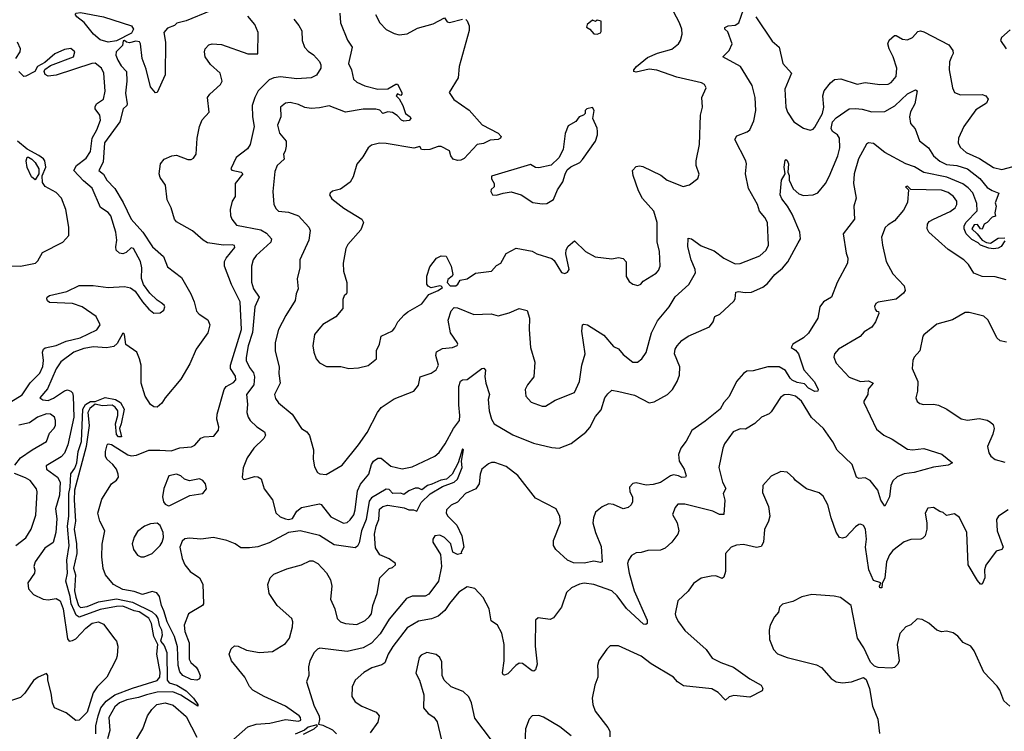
# Model space of a CAD drawing. Extents: x 2056909 to 2160450, y 827444 to 1016825.
# Tile 250 of 256: x 2089150 to 2095211, y 929601 to 933984. Entities that reach past the tile are written whole.
import ezdxf

# ---------------------------------------------------------------- set-up
doc = ezdxf.new("R2010")
doc.units = 0

msp = doc.modelspace()

# ---------------------------------------------------------------- linework, layer by layer
at = {"layer": '0CON10XD'}
for points in [[(2090475, 934099.6), (2090175, 933977.6), (2090118, 933962), (2090102, 933948), (2090059.1, 933930.9), (2090037.3, 933905), (2090046.4, 933845), (2090044.6, 933645), (2089996.7, 933535), (2089985, 933532.5), (2089955, 933571.2), (2089928.5, 933678.5), (2089904, 933745), (2089893.5, 933835), (2089887.1, 933847.1), (2089865, 933851.2), (2089825, 933841.3), (2089807.8, 933845), (2089795, 933855.8), (2089786.1, 933853.9), (2089783.6, 933825), (2089744, 933785), (2089742.1, 933765), (2089754.6, 933735), (2089775, 933699.2), (2089807.5, 933665), (2089810.2, 933605), (2089801.6, 933531.6), (2089811.9, 933465), (2089809.1, 933455), (2089786.2, 933433.8), (2089765.9, 933355), (2089671.5, 933225), (2089663.6, 933106.4), (2089636.5, 933055), (2089665, 933031.3), (2089685.6, 932995), (2089735.6, 932945), (2089787.2, 932857.2), (2089835, 932755.5), (2089907, 932675), (2089967.1, 932585), (2090035.9, 932525), (2090060.6, 932460.6), (2090145, 932395.7), (2090202.4, 932295), (2090223.3, 932245), (2090237.6, 932187.6), (2090255, 932169.2), (2090308.5, 932135), (2090320.8, 932105), (2090308.9, 932055), (2090236.8, 931955), (2090196.1, 931865), (2090141.3, 931768.7), (2090045.4, 931655), (2090025, 931621.1), (2089995, 931596.9), (2089975, 931599.4), (2089955, 931614.3), (2089921.5, 931665), (2089898.4, 931745), (2089896.9, 931855), (2089887.1, 931895), (2089870, 931935), (2089803.3, 931983.3), (2089795.4, 932045), (2089785, 932053.8), (2089750.6, 931989.4), (2089729.8, 931970.2), (2089685, 931961.8), (2089605, 931969.5), (2089545, 931958.6), (2089483.2, 931936.8), (2089402.6, 931877.4), (2089375, 931833.8), (2089320.1, 931709.9), (2089274.5, 931655), (2089291.4, 931641.4), (2089325, 931637.7), (2089358.4, 931651.6), (2089425, 931698.2), (2089445, 931703.3), (2089465, 931696.2), (2089474.7, 931684.7), (2089479.5, 931665), (2089482.2, 931535), (2089445.1, 931364.9), (2089425, 931314.6), (2089405, 931291.9), (2089313.5, 931235), (2089314.6, 931215), (2089382.7, 931165), (2089399.5, 931135), (2089395, 931056), (2089369.6, 930970.4), (2089378.5, 930908.5), (2089373, 930825), (2089355, 930762.7), (2089305, 930728.2), (2089244, 930645), (2089236.7, 930616.7), (2089243.6, 930593.6), (2089241.2, 930575), (2089200, 930515), (2089205, 930477.5), (2089235, 930444.2), (2089295, 930414.2), (2089325, 930410), (2089375, 930419.6), (2089399.6, 930405), (2089416.8, 930355), (2089445, 930170), (2089455, 930156.7), (2089475, 930159.2), (2089495, 930170.6), (2089556.5, 930235), (2089595, 930266.2), (2089635, 930275.3), (2089665, 930260.6), (2089735, 930168.6), (2089745.5, 930155), (2089753.6, 930125), (2089750, 930065), (2089742.9, 930045), (2089687.1, 929935), (2089626.4, 929873.6), (2089602.9, 929837.1), (2089565, 929718.9), (2089515, 929669.1), (2089495, 929668.1), (2089435, 929714), (2089364, 929745), (2089351.2, 929775), (2089344.2, 929835), (2089324, 929915), (2089323.3, 929945), (2089315, 929956.2), (2089263.3, 929935), (2089235, 929914), (2089182.2, 929835), (2089155, 929809.1), (2089092.3, 929787.7)], [(2092987.1, 932372.9), (2093068, 932422), (2093081.9, 932438.1), (2093092.1, 932465), (2093088.1, 932555), (2093072.9, 932615), (2093074.5, 932735), (2093052.5, 932805), (2092983.4, 932883.4), (2092959.1, 932929.1), (2092926.7, 933025), (2092922.7, 933055), (2092945, 933079.4), (2092965, 933083.5), (2092985, 933078.8), (2093097, 933027), (2093136.2, 932995), (2093234.3, 932955.7), (2093272.4, 932967.6), (2093323.8, 933005), (2093331.7, 933031.7), (2093313.8, 933085), (2093313.3, 933115), (2093334.1, 933215.9), (2093339.6, 933395), (2093353.5, 933445), (2093349.4, 933505), (2093375.8, 933565), (2093366.2, 933585), (2093347.5, 933595), (2093195, 933629.6), (2093072.4, 933672.4), (2093025, 933679.6), (2092945, 933660.8), (2092930, 933665), (2092930.8, 933675), (2092946.9, 933695), (2093015, 933751.3), (2093075, 933776.7), (2093165, 933802.9), (2093204.2, 933835), (2093217.1, 933855), (2093227.1, 933895), (2093225.6, 933925), (2093211.4, 933965), (2093158.1, 934065)], [(2089695, 933845.3), (2089645, 933860), (2089605, 933895.6), (2089547, 933967), (2089501.3, 934001.3), (2089491.7, 934018.3), (2089497.5, 934025), (2089525, 934028.1), (2089665, 934000.8), (2089837, 933947), (2089851.1, 933925), (2089839, 933901), (2089745, 933853.4), (2089695, 933845.3)], [(2090343.6, 930793.6), (2090265, 930783.3), (2090195, 930790), (2090166.4, 930786.4), (2090149.1, 930770.9), (2090135.6, 930735), (2090149.4, 930665), (2090165.8, 930625), (2090200, 930585), (2090257.5, 930545), (2090277.9, 930507.9), (2090281.5, 930385), (2090274.2, 930375), (2090188.9, 930325), (2090161.5, 930255), (2090166.5, 930215), (2090192.5, 930145), (2090192.8, 930045), (2090203.5, 930023.5), (2090235.7, 929995.7), (2090249.1, 929975), (2090261.1, 929945), (2090256.2, 929923.8), (2090240, 929915), (2090205, 929919.4), (2090155, 929944.2), (2090136.4, 929966.4), (2090125.9, 930005.9), (2090120.5, 930120.5), (2090102.9, 930185), (2090057.4, 930275), (2090037.5, 930342.5), (2090021.9, 930375), (2090010.8, 930430.8), (2089993.6, 930453.6), (2089965, 930461.5), (2089905, 930444.1), (2089855, 930461.9), (2089785, 930474.5), (2089727.9, 930505), (2089678.5, 930565), (2089663.4, 930603.4), (2089654.6, 930675), (2089657.6, 930752.4), (2089673.3, 930835), (2089642.7, 930895), (2089631.5, 930945), (2089655, 931031.4), (2089714.5, 931125), (2089745, 931147.5), (2089757.1, 931165), (2089756.9, 931185), (2089745.4, 931215.4), (2089722.9, 931245), (2089686.9, 931276.9), (2089678.2, 931295), (2089677.3, 931325), (2089687.5, 931365), (2089695, 931371.4), (2089715, 931366.9), (2089815, 931303.1), (2089835, 931297.1), (2089868.1, 931301.9), (2089945, 931331.6), (2090011.7, 931331.7), (2090081.7, 931328.3), (2090135, 931346.2), (2090208, 931352), (2090227.5, 931362.5), (2090265, 931406), (2090285, 931413.8), (2090345, 931419.4), (2090372.9, 931455), (2090375.5, 931475), (2090363.9, 931523.9), (2090364.8, 931555), (2090408.6, 931705), (2090421.1, 931725), (2090465, 931748.5), (2090480, 931765), (2090478.1, 931788.1), (2090448.3, 931835), (2090448.4, 931855), (2090515.8, 932075), (2090506.9, 932246.9), (2090453.6, 932353.6), (2090409.6, 932465), (2090411.1, 932495), (2090420, 932515), (2090475, 932580), (2090472.4, 932592.4), (2090457.5, 932597.5), (2090405, 932594.7), (2090305, 932608.8), (2090278.6, 932625), (2090213.9, 932683.9), (2090115, 932739.2), (2090101.9, 932755), (2090082.5, 932825), (2090057.2, 932875), (2090047.8, 932965), (2090015, 933012.2), (2090008.8, 933035), (2090017, 933095), (2090039.1, 933125), (2090086.2, 933145), (2090115, 933149.4), (2090185, 933122.2), (2090205, 933122), (2090219.5, 933130.5), (2090236.7, 933155), (2090242.2, 933255), (2090256.8, 933325), (2090273.5, 933366.5), (2090316, 933415), (2090305.8, 933505), (2090320, 933525), (2090386.7, 933585), (2090396.2, 933605), (2090383.3, 933655), (2090325, 933708), (2090291.9, 933755), (2090286.9, 933785), (2090291.9, 933805), (2090315, 933828.6), (2090335.6, 933834.4), (2090391.3, 933831.3), (2090555, 933774.4), (2090616.4, 933773.6), (2090618, 933905), (2090598, 933955), (2090554, 934005)], [(2091119.5, 934025), (2091124.5, 933965), (2091167.6, 933857.6), (2091196.9, 933815), (2091174.6, 933715), (2091191.5, 933675), (2091205, 933617.5), (2091225, 933598.2), (2091275, 933576.4), (2091355, 933556.2), (2091415, 933557.1), (2091465, 933587.5), (2091475, 933586), (2091502.5, 933535), (2091502.5, 933525), (2091495, 933517.5), (2091475, 933526.7), (2091467.5, 933515), (2091486.4, 933496.4), (2091509.2, 933455), (2091524, 933405), (2091552.5, 933385), (2091557.5, 933375), (2091547.5, 933362.5), (2091515, 933358.7), (2091499.5, 933365), (2091473, 933393), (2091445, 933411.5), (2091415, 933415.4), (2091385, 933406.9), (2091366.4, 933426.3), (2091342.4, 933432.4), (2091265, 933432.4), (2091155, 933413.8), (2091055, 933453.1), (2090995, 933441.4), (2090945, 933435.8), (2090905, 933442.5), (2090865, 933461.2), (2090815, 933474.4), (2090785, 933469.4), (2090756, 933445), (2090757.8, 933385), (2090736.9, 933335), (2090749.2, 933285), (2090789.2, 933235), (2090789.2, 933205), (2090784.2, 933175), (2090772.9, 933155), (2090777.5, 933125), (2090735.7, 933085), (2090720.3, 933049.7), (2090708.9, 932925), (2090714.3, 932845), (2090727.8, 932817.8), (2090743.7, 932803.7), (2090805, 932798.1), (2090865, 932775.7), (2090930.6, 932705), (2090938.2, 932685), (2090929.1, 932625), (2090873.3, 932505), (2090874.5, 932455), (2090857.6, 932387.6), (2090863.3, 932325), (2090850.8, 932295), (2090844.5, 932255), (2090788.9, 932161.1), (2090741.9, 932075), (2090722.5, 931995), (2090723.1, 931943.1), (2090747.9, 931845), (2090745.4, 931804.6), (2090752.3, 931745), (2090718.6, 931675), (2090725, 931651.2), (2090743.6, 931623.6), (2090826.2, 931555), (2090885, 931466.2), (2090917.5, 931445), (2090933.6, 931423.6), (2090958, 931335), (2090957.3, 931277.3), (2090965, 931230), (2090983.3, 931195), (2090997.3, 931187.3), (2091037.1, 931182.9), (2091135, 931240.8), (2091235, 931364.4), (2091288.3, 931441.7), (2091352.7, 931565), (2091374.7, 931595.3), (2091455, 931648.9), (2091576.7, 931695), (2091605, 931732.5), (2091615.4, 931784.6), (2091683.3, 931806.7), (2091713.4, 931826.6), (2091726.9, 931855), (2091711.8, 931915), (2091715, 931937.5), (2091751.7, 931958.3), (2091815, 931964.4), (2091842.3, 931977.7), (2091846.2, 931985), (2091842, 931995), (2091802.5, 932055), (2091786.8, 932133.2), (2091805, 932190), (2091825, 932212), (2091845, 932209.4), (2091945, 932168.9), (2092052.7, 932172.7), (2092095, 932159.2), (2092162.4, 932177.6), (2092225, 932204), (2092273.3, 932193.3), (2092287.7, 932145), (2092285.5, 932075), (2092294.5, 931964.5), (2092320, 931875), (2092313.8, 931785), (2092276, 931734), (2092261.2, 931705), (2092266.2, 931665), (2092297.3, 931627.3), (2092365, 931604.2), (2092385.8, 931604.2), (2092445, 931640), (2092565, 931686.7), (2092595.6, 931755), (2092610, 931855), (2092630, 931925), (2092610, 932065), (2092614.2, 932105), (2092621.7, 932108.3), (2092645, 932104), (2092745, 932040), (2092805, 931970.6), (2092836.2, 931956.2), (2092865, 931921.1), (2092924.4, 931874.4), (2092953.3, 931875), (2092978.8, 931895), (2093005.6, 931934.4), (2093039.1, 932055), (2093075, 932128), (2093147.5, 932215), (2093185, 932275.8), (2093268.3, 932351.7), (2093308.9, 932425), (2093308.6, 932445), (2093283.7, 932503.7), (2093262.9, 932585), (2093265, 932637.5), (2093285, 932633.8), (2093345, 932591.1), (2093425, 932560.4), (2093485, 932515.5), (2093555, 932479.4), (2093585, 932482.9), (2093705, 932529.2), (2093744.2, 932565), (2093759.2, 932595), (2093752.2, 932735), (2093736.9, 932765), (2093704.3, 932805), (2093690.6, 932845), (2093635.8, 932945), (2093618.6, 933035), (2093624.2, 933095), (2093620.6, 933115), (2093552.2, 933245), (2093565, 933268.1), (2093627.6, 933292.4), (2093645, 933306.2), (2093669.4, 933360.6), (2093681.8, 933425), (2093677.9, 933505), (2093659.2, 933579.2), (2093587.5, 933695), (2093477.5, 933755), (2093517.5, 933795), (2093535.8, 933835), (2093508.8, 933908.8), (2093490, 933925), (2093490, 933935), (2093510, 933945), (2093555, 933949.2), (2093577.1, 933965), (2093605, 934046.7)], [(2091340, 934015), (2091367.5, 933965), (2091405, 933924.2), (2091455, 933898), (2091485, 933891.2), (2091534, 933896), (2091598.3, 933931.7), (2091695, 933958.1), (2091765, 933996.2), (2091781.4, 933971.4), (2091795, 933966), (2091875, 933987.5)], [(2093681.7, 934001.7), (2093782.5, 933852.5), (2093824, 933815), (2093847.5, 933715), (2093900, 933655), (2093860, 933555), (2093865.6, 933445)], [(2090836.4, 933986.4), (2090868.3, 933948.3), (2090885.7, 933915), (2090888.6, 933855), (2090902, 933815), (2090925, 933790), (2090958.1, 933768.1), (2090995, 933725.6), (2091004, 933705), (2091003.5, 933685), (2090977.6, 933642.4), (2090945, 933625.6), (2090855, 933619.6), (2090755, 933631.8), (2090713.8, 933625), (2090685, 933612.9), (2090616.9, 933545), (2090596.8, 933505), (2090581.5, 933455), (2090582.6, 933385), (2090592.3, 933325), (2090567.7, 933215), (2090551.2, 933188.8), (2090482.5, 933135), (2090448.8, 933065), (2090456.1, 933056.1), (2090514, 933045), (2090522.9, 933035), (2090477.1, 932975), (2090475.6, 932895), (2090458.1, 932865), (2090444.5, 932815.5), (2090446.9, 932776.9), (2090455.6, 932755), (2090485, 932718.8), (2090635, 932690), (2090668.2, 932668.2), (2090700, 932635), (2090695, 932614.4), (2090605, 932532.2), (2090586.4, 932505), (2090577.3, 932465), (2090576.7, 932366.7), (2090589.6, 932325), (2090623.2, 932275), (2090596.8, 932215), (2090582, 932058), (2090557.1, 931975), (2090543.7, 931903.7), (2090544.7, 931884.7), (2090565, 931842), (2090589.1, 931809.1), (2090595.6, 931785), (2090591.1, 931735), (2090546.5, 931675), (2090551.9, 931615), (2090547.8, 931565), (2090555.4, 931535.4), (2090569.4, 931515), (2090610.5, 931475), (2090655.7, 931445), (2090663.6, 931425), (2090653.5, 931405), (2090590.4, 931345), (2090550, 931285), (2090525.8, 931224.2), (2090518.8, 931165), (2090525, 931153.3), (2090535, 931151.2), (2090595, 931169.2), (2090615, 931168), (2090635.5, 931155.5), (2090655.6, 931095), (2090705.4, 931025.4), (2090725.7, 930945.7), (2090752.6, 930922.6), (2090785, 930909.4), (2090805, 930904.4), (2090828.3, 930911.7), (2090855, 930955.8), (2090885, 930979.4), (2090995, 931001.4), (2091005, 930997.5), (2091065, 930921.9), (2091142.4, 930882.4), (2091165, 930885.8), (2091185, 930902.5), (2091206.5, 930933.5), (2091215.2, 930964.8), (2091228.3, 931081.7), (2091247.6, 931122.4), (2091299.6, 931185), (2091314.6, 931245), (2091327.5, 931265), (2091355, 931283.5), (2091375, 931283.3), (2091435, 931233.3), (2091505, 931216.7), (2091565, 931229.7), (2091705, 931295.6), (2091731.5, 931318.5), (2091769.7, 931370.3), (2091820, 931465), (2091856.4, 931515), (2091860, 931545), (2091852, 931612), (2091853.5, 931725), (2091862.9, 931757.1), (2091875, 931765.6), (2091905, 931766.9), (2091995, 931835.7), (2092006.8, 931836.8), (2092017.1, 931825), (2092013.9, 931786.1), (2092018.8, 931745), (2092041.1, 931675), (2092034, 931645), (2092038.7, 931575), (2092053.7, 931523.7), (2092070.9, 931495), (2092185, 931426.6), (2092312, 931375), (2092425, 931348.2), (2092470, 931345), (2092545, 931373.1), (2092635, 931442.7), (2092659, 931471), (2092695, 931540.6), (2092728.5, 931581.5), (2092752.2, 931655), (2092769.8, 931680.2), (2092795, 931701.9), (2092836.9, 931693.1), (2092935, 931670.4), (2093025, 931623.1), (2093055, 931630.9), (2093137.8, 931675), (2093167.7, 931705), (2093197.2, 931755), (2093211.2, 931795), (2093213.4, 931845), (2093179.6, 931925), (2093183.8, 931955), (2093196, 931974), (2093225, 932006.9), (2093265, 932033.6), (2093395, 932092), (2093417.6, 932122.4), (2093428, 932155), (2093459.1, 932170.9), (2093545, 932249.2), (2093553.3, 932265), (2093558.8, 932305), (2093575, 932310), (2093615, 932303.9), (2093655, 932306.2), (2093723.3, 932336.7), (2093752.1, 932357.9), (2093798.8, 932415), (2093845.9, 932454.1), (2093878.5, 932491.5), (2093941.1, 932608.9), (2093956.2, 932635), (2093951.1, 932675), (2093904.2, 932785), (2093875.7, 932835.7), (2093840.5, 932880.5), (2093831.2, 932905), (2093839.5, 932995), (2093862, 933035), (2093856.4, 933075), (2093861.9, 933118.1), (2093865, 933123.3), (2093875, 933116), (2093882.5, 933095), (2093879.2, 933045), (2093886.5, 933025), (2093885.4, 932995), (2093911, 932941), (2093945, 932911.8), (2093975, 932900.4), (2094035, 932905.6), (2094062.7, 932917.3), (2094110.5, 932975), (2094132.6, 933017.4), (2094185.6, 933145), (2094197.3, 933195), (2094196.9, 933255), (2094183.6, 933273.6), (2094153.3, 933295), (2094145, 933314.3), (2094153.7, 933355), (2094175, 933380.3), (2094255, 933433.8), (2094295, 933437.6), (2094335, 933433), (2094395, 933415.4), (2094475, 933418.8), (2094537.6, 933452.4), (2094615, 933528), (2094665, 933552), (2094673.8, 933545), (2094660, 933465), (2094634.2, 933415.8), (2094628, 933385), (2094634.1, 933344.1), (2094661.2, 933311.2), (2094688.2, 933238.2), (2094743.3, 933195), (2094774.3, 933145), (2094813, 933113), (2094855, 933091.4), (2094919.2, 933085), (2094985, 933064.7), (2095059.2, 933005), (2095105, 932951.1), (2095135, 932931.5), (2095177.5, 932915), (2095153.8, 932855), (2095160, 932835), (2095153.3, 932795), (2095157, 932773), (2095135, 932767.5), (2095106, 932734), (2095087.5, 932725), (2095075, 932693.3), (2095063.3, 932695), (2095045, 932723.3), (2095025, 932720), (2095011.1, 932695), (2095044.7, 932664.7), (2095075, 932625.7), (2095100.8, 932610.8), (2095125, 932607.8), (2095172.4, 932637.6), (2095215, 932640)], [(2091896, 933986), (2091905, 933977.5), (2091916.8, 933946.8), (2091916.8, 933916.8), (2091854.4, 933695), (2091848, 933625), (2091793.3, 933535), (2091822.3, 933492.3), (2091916.9, 933426.9), (2091996.5, 933336.5), (2092095, 933285.6), (2092113.1, 933265), (2092109.4, 933255), (2092095, 933246.7), (2092045, 933242.3), (2092005, 933220.9), (2091965, 933215.6), (2091885, 933129.4), (2091865, 933117.8), (2091844.4, 933115.6), (2091818.6, 933125), (2091804.4, 933145), (2091796.4, 933176.4), (2091745, 933202.5), (2091725, 933203.3), (2091675, 933184.6), (2091638.8, 933181.2), (2091623.8, 933183.8), (2091613, 933203), (2091575, 933191.9), (2091405, 933221.9), (2091365, 933223.1), (2091315, 933210), (2091294.5, 933195.5), (2091261.7, 933138.3), (2091225.8, 933094.2), (2091202, 933015), (2091185, 932983.3), (2091125, 932940), (2091075, 932926.7), (2091060, 932915), (2091056.7, 932905), (2091070.5, 932880.5), (2091145, 932822), (2091255, 932755.8), (2091265.7, 932735), (2091250.2, 932689.8), (2091170.1, 932599.9), (2091158.2, 932575), (2091141.4, 932485), (2091142, 932435), (2091164.2, 932365), (2091163.6, 932306.4), (2091162.5, 932295), (2091146.4, 932283.6), (2091139.7, 932260.3), (2091138.6, 932205), (2091095, 932154.2), (2091015, 932105.7), (2091000.9, 932089.1), (2090964.2, 932045), (2090954.3, 931975), (2090960, 931935), (2090974.2, 931895), (2090995, 931871.2), (2091038, 931848), (2091127.3, 931847.3), (2091175, 931836.2), (2091235, 931839.2), (2091293.9, 931853.9), (2091346, 931895), (2091347, 931947), (2091365.6, 931984.4), (2091375.8, 932034.2), (2091445, 932067.5), (2091460, 932085), (2091477.4, 932122.6), (2091517.1, 932165), (2091540, 932185), (2091625, 932234.3), (2091668.6, 932291.4), (2091725.4, 932315), (2091751.5, 932335), (2091745, 932343.1), (2091735, 932343.8), (2091683.2, 932333.2), (2091665, 932341.8), (2091656.8, 932355), (2091656.1, 932405), (2091675, 932462.5), (2091715, 932514.4), (2091745, 932529.3), (2091775, 932527.8), (2091805.8, 932465), (2091815.4, 932414.6), (2091811.9, 932405), (2091785.7, 932384.3), (2091780.3, 932365), (2091799.1, 932345), (2091834.4, 932345), (2091847.3, 932355), (2091860.7, 932379.3), (2091905, 932388.2), (2091955, 932421.5), (2092055, 932434.4), (2092085, 932469.2), (2092112, 932485), (2092145, 932542.9), (2092205, 932575.5), (2092305, 932557.8), (2092332.4, 932542.4), (2092425, 932512), (2092440.8, 932500.8), (2092485, 932426.7), (2092505, 932420), (2092521.7, 932428.3), (2092531.2, 932445), (2092512, 932542), (2092512.8, 932567.2), (2092525, 932588.8), (2092565, 932620.8), (2092631.9, 932555), (2092693.2, 932523.2), (2092795, 932510), (2092835, 932520), (2092865, 932513.8), (2092882.9, 932492.9), (2092882.7, 932402.7), (2092900.5, 932370.5), (2092924, 932354), (2092955, 932346.7), (2092972.5, 932355), (2092987.1, 932372.9)], [(2092705, 933893.8), (2092725, 933902.5), (2092729.3, 933910.7), (2092730, 933975), (2092705, 933980), (2092695, 933972.5), (2092675, 933980), (2092642.5, 933955), (2092638.3, 933938.3), (2092660, 933925), (2092685, 933897.5), (2092705, 933893.8)], [(2093865.6, 933445), (2093875.7, 933415), (2093916, 933355), (2093975, 933315.8), (2094016.7, 933303.3), (2094035, 933310), (2094045, 933321.2), (2094090.6, 933405), (2094100.6, 933445), (2094094.4, 933515), (2094101.8, 933545), (2094140, 933595), (2094164.6, 933615.4), (2094205, 933618.9), (2094305, 933585.8), (2094355, 933596.9), (2094445, 933584.4), (2094495, 933587.5), (2094515, 933597.1), (2094545.3, 933634.7), (2094550, 933685), (2094527.1, 933755), (2094501.1, 933805), (2094494.6, 933835.4), (2094502.1, 933857.9), (2094534.2, 933885.8), (2094545, 933886), (2094585, 933863.5), (2094615, 933860.6), (2094645, 933873.1), (2094677.9, 933912.1), (2094695, 933915.4), (2094715, 933909.5), (2094868.9, 933828.9), (2094894.2, 933795), (2094896.2, 933775), (2094885.7, 933755), (2094873.6, 933725), (2094872.3, 933675), (2094891.9, 933565), (2094905, 933536.2), (2094941.7, 933521.7), (2095075, 933522.2), (2095096.2, 933515), (2095111.2, 933495), (2095101.2, 933468.8), (2095035, 933428), (2094962.3, 933325), (2094929.6, 933255), (2094926.7, 933225), (2094938.9, 933198.9), (2094975, 933166.2), (2095057.9, 933127.9), (2095145, 933073.3), (2095195, 933060.6), (2095335, 933098.5)], [(2095247.7, 933922.3), (2095193.3, 933875), (2095187.5, 933855), (2095222.5, 933805)], [(2089125.6, 933745), (2089151.8, 933785), (2089154.5, 933805), (2089135.8, 933845)], [(2089095, 931629.2), (2089165, 931673.8), (2089215, 931747.8), (2089274.2, 931805.8), (2089293.1, 931846.9), (2089297.2, 931885), (2089289.2, 931935), (2089296.1, 931953.9), (2089306.7, 931963.3), (2089375, 931976.7), (2089435, 932004.2), (2089521.1, 932025), (2089625, 932073.1), (2089645.6, 932105), (2089620.8, 932155), (2089535, 932214.6), (2089475, 932236), (2089332.7, 932242.7), (2089321.2, 932251.2), (2089316.2, 932265), (2089318.8, 932275), (2089333.3, 932285), (2089440.1, 932309.9), (2089515, 932346.8), (2089602.7, 932347.3), (2089695, 932333.4), (2089795, 932341.1), (2089831.7, 932331.7), (2089861.1, 932311.1), (2089906.2, 932245), (2089945, 932200), (2089975, 932176.2), (2090015, 932178.8), (2090036.7, 932195), (2090043.3, 932215), (2090040, 932225), (2090020.8, 932240.8), (2089995.7, 932255.7), (2089950, 932300), (2089911.7, 932351.7), (2089899.4, 932389.4), (2089901.5, 932455), (2089893.3, 932495), (2089850, 932575), (2089835, 932578), (2089805, 932548.8), (2089785, 932542.5), (2089765, 932546.2), (2089744.5, 932564.5), (2089740.8, 932585), (2089748.2, 932625), (2089742.3, 932675), (2089711.5, 932775), (2089695, 932795.6), (2089647.3, 932827.3), (2089595, 932945.6), (2089541.7, 932991.7), (2089482.5, 933055), (2089499.3, 933085), (2089559.6, 933130.4), (2089585, 933171.2), (2089596.5, 933255), (2089625.4, 933305), (2089648.2, 933365), (2089643.3, 933395), (2089615.3, 933435), (2089613.9, 933446.1), (2089622.7, 933465), (2089664.7, 933495.3), (2089676.7, 933543.3), (2089667.3, 933655), (2089653.1, 933685), (2089615.3, 933715.3), (2089594.3, 933715), (2089375, 933641.8), (2089325.8, 933635.8), (2089306.2, 933646.2), (2089300, 933665), (2089303.8, 933676.2), (2089338.8, 933701.2), (2089480, 933755), (2089490, 933785), (2089465, 933806.2), (2089425, 933801.2), (2089366.4, 933773.6), (2089305, 933720), (2089260, 933695), (2089242.5, 933665), (2089187.5, 933635), (2089174.4, 933634.4), (2089143.8, 933665)], [(2092365, 932848.8), (2092395, 932852), (2092435, 932876.7), (2092460.8, 932935), (2092492.5, 932985), (2092506.7, 933033.3), (2092520.8, 933059.2), (2092541.7, 933078.3), (2092597.5, 933105), (2092615, 933122.5), (2092693.6, 933236.4), (2092706.2, 933275), (2092706.2, 933295), (2092703.8, 933315), (2092677.5, 933375), (2092686.1, 933423.9), (2092675, 933442.5), (2092640, 933435), (2092630, 933425), (2092630, 933405), (2092620, 933395), (2092593.9, 933386.1), (2092573, 933357), (2092525, 933330), (2092507, 933283), (2092496, 933185), (2092467.9, 933132.1), (2092422.2, 933087.8), (2092345, 933070.6), (2092325, 933074.2), (2092295, 933092), (2092055, 933020), (2092053.6, 933003.6), (2092070, 932975), (2092070, 932955), (2092053, 932937), (2092050, 932925), (2092060, 932905), (2092085, 932902), (2092125, 932916), (2092175, 932922.5), (2092235.8, 932905.8), (2092308.3, 932858.3), (2092365, 932848.8)], [(2089045, 932467.5), (2089155, 932466), (2089246.7, 932485), (2089261.7, 932498.3), (2089290, 932550), (2089415, 932613.8), (2089452, 932655), (2089452.9, 932705), (2089433.1, 932815), (2089406.7, 932885), (2089375, 932920), (2089306, 932956), (2089290.8, 932980.8), (2089288.1, 933021.9), (2089310.5, 933075), (2089304, 933114), (2089296.7, 933126.7), (2089268.1, 933148.1), (2089195.6, 933185.6), (2089136.7, 933235)], [(2095215, 932620.8), (2095192.2, 932587.8), (2095173.1, 932576.9), (2095145, 932571.5), (2095115, 932576.9), (2095065, 932594.7), (2095049.8, 932609.8), (2095010.3, 932630.3), (2094976.7, 932665), (2094964.6, 932695), (2094964.6, 932715), (2094975, 932737.3), (2095042.7, 932807.3), (2095042, 932852), (2095017.9, 932917.9), (2094989, 932949), (2094955, 932972.8), (2094856.7, 933013.3), (2094715, 933041.6), (2094657.2, 933077.2), (2094605, 933095.6), (2094475, 933165.3), (2094405, 933220.5), (2094375, 933225.6), (2094362.3, 933217.7), (2094313.7, 933126.3), (2094286.6, 933035), (2094282.3, 932975), (2094299.6, 932885), (2094284, 932836), (2094288.1, 932755), (2094218.5, 932665), (2094237.7, 932545), (2094247.8, 932515), (2094246.2, 932485), (2094181.1, 932365), (2094147.8, 932275), (2094098.2, 932245), (2094075.7, 932215.7), (2094062.4, 932145), (2094006.3, 932053.7), (2093975, 932023.5), (2093909.4, 931985), (2093899.2, 931965), (2093925, 931947.3), (2093943.8, 931925), (2093976.4, 931826.3), (2094041.2, 931755), (2094065, 931707.5), (2094063.3, 931695), (2094045, 931693.9), (2094005.8, 931715), (2093981.5, 931741.5), (2093935, 931749.1), (2093905, 931762.6), (2093891.6, 931775), (2093863.5, 931823.5), (2093825, 931845.3), (2093755.3, 931844.7), (2093665, 931821.1), (2093625, 931819.1), (2093605, 931805.5), (2093562.5, 931755), (2093517, 931663), (2093483.6, 931625), (2093461.1, 931585), (2093369.9, 931510.1), (2093287.6, 931452.4), (2093252.6, 931387.4), (2093220, 931345), (2093205.5, 931305), (2093210, 931265), (2093239.1, 931215), (2093251.4, 931175), (2093248.8, 931165), (2093226.2, 931163.8), (2093205, 931174.6), (2093175, 931179.5), (2093155, 931174.4), (2093095, 931133.3), (2093049.2, 931120.8), (2093006.8, 931116.8), (2092945, 931130.6), (2092925, 931127.5), (2092904.3, 931105), (2092906.4, 931075), (2092921.8, 931045), (2092921.9, 931015), (2092914, 930995), (2092895, 930978.6), (2092865, 930971.5), (2092805, 930997.5), (2092775, 931002.3), (2092735, 930983.8), (2092695, 930949.5), (2092681.1, 930915), (2092676.9, 930885), (2092693.8, 930825), (2092728.5, 930738.5), (2092735.9, 930644.1), (2092725, 930640), (2092685, 930648.2), (2092625, 930635.5), (2092557.9, 930637.9), (2092522, 930655), (2092450.5, 930720.5), (2092435.9, 930745.9), (2092435.8, 930775), (2092479.6, 930885), (2092474.6, 930924.6), (2092451.7, 930971.7), (2092325.7, 931035.8), (2092216.2, 931176.2), (2092145, 931232.4), (2092075, 931256.7), (2092055, 931256.2), (2092035, 931247.5), (2091995.3, 931214.7), (2091984.6, 931185), (2091977.3, 931125), (2091958.1, 931095), (2091893.1, 931065), (2091845, 931012.9), (2091805, 930994), (2091776.2, 930965), (2091776, 930945), (2091785.8, 930925), (2091840.4, 930870.4), (2091871.5, 930805), (2091883.3, 930735), (2091867.5, 930705), (2091870, 930695), (2091845, 930690), (2091816.7, 930705), (2091803.1, 930755), (2091765, 930794.4), (2091735, 930808.9), (2091706.2, 930805)], [(2089245, 932997.5), (2089223.3, 933015), (2089195, 933072.5), (2089189.4, 933115), (2089195, 933136.2), (2089205, 933137.5), (2089225.4, 933125.4), (2089245.8, 933105), (2089267.1, 933065), (2089266.7, 933035), (2089245, 932997.5)], [(2095221.2, 932381.2), (2095155, 932399.2), (2095075, 932401.5), (2095022.6, 932422.6), (2094989.5, 932475), (2094961.9, 932505), (2094865, 932567.7), (2094746.7, 932675), (2094736.9, 932695), (2094737.5, 932725), (2094748.7, 932741.3), (2094775, 932754.4), (2094877.8, 932802.2), (2094908.6, 932825), (2094918.1, 932845), (2094917.8, 932865), (2094898.6, 932895), (2094865, 932919.6), (2094825, 932932.9), (2094635, 932937.5), (2094615, 932957.5), (2094602.5, 932955), (2094620, 932935), (2094615, 932857.5), (2094590.3, 932809.7), (2094535, 932744), (2094495, 932721.2), (2094477, 932703), (2094454.3, 932645), (2094460, 932595), (2094483.8, 932495), (2094525, 932419.4), (2094595, 932344.2), (2094601.1, 932315), (2094590.4, 932299.6), (2094545, 932263.3), (2094435, 932243.8), (2094420, 932235), (2094412.7, 932217.3), (2094415, 932200), (2094425, 932187.5), (2094436.4, 932186.4), (2094437.5, 932175), (2094417.9, 932122.1), (2094395, 932090.6), (2094348.9, 932061.1), (2094322.5, 932032.5), (2094190, 931955), (2094166, 931925), (2094160.8, 931905), (2094175, 931868.8), (2094255, 931781.9), (2094325, 931754.3), (2094375, 931758.8), (2094402.5, 931745), (2094371.9, 931708.1), (2094370.4, 931675), (2094345.5, 931635), (2094345.5, 931625), (2094425, 931462.2), (2094469.4, 931425), (2094520.3, 931400.3), (2094615, 931339.3), (2094645, 931333.9), (2094715, 931341.9), (2094826.8, 931306.8), (2094892.5, 931255), (2094865, 931240), (2094775, 931226.9), (2094655, 931195.5), (2094595, 931186.7), (2094551.7, 931168.3), (2094525, 931143.8), (2094511.9, 931115), (2094504.2, 931045), (2094475, 930987.5), (2094450.5, 931025), (2094432.5, 931085), (2094385, 931144.5), (2094355, 931161.9), (2094315, 931157.8), (2094300, 931165), (2094273.3, 931245), (2094182.9, 931332.9), (2094155, 931384.4), (2094097.5, 931465), (2094024.2, 931534.2), (2093962.7, 931635), (2093925.6, 931665), (2093884.4, 931675.6), (2093855, 931672.5), (2093832.6, 931657.4), (2093775, 931568), (2093763.2, 931556.8), (2093716.2, 931535), (2093674.4, 931495.6), (2093617.5, 931462.5), (2093585, 931464.4), (2093540.8, 931445), (2093488, 931372), (2093477.5, 931345), (2093453.5, 931225), (2093475.6, 931135), (2093495.6, 931095.6), (2093480, 931065), (2093490.6, 931025), (2093485, 930936.7), (2093457.5, 930935), (2093416, 930956), (2093245, 931000.5), (2093200.9, 930999.1), (2093185, 930980), (2093169.2, 930935), (2093197.1, 930885), (2093207.1, 930835), (2093200.8, 930815), (2093164.3, 930765), (2093122.2, 930727.8), (2093095, 930715.6), (2093016.3, 930713.7), (2092975, 930701.8), (2092945, 930700.6), (2092916.4, 930683.6), (2092896.7, 930655), (2092892.2, 930635), (2092900.9, 930575), (2092932.1, 930465), (2093011.9, 930285), (2093012.5, 930265), (2093005, 930257.5), (2092990.4, 930260.4), (2092885, 930356.5), (2092828.2, 930435), (2092794.3, 930465), (2092685, 930505.6), (2092625, 930512.3), (2092595, 930506.2), (2092546, 930484), (2092515, 930455.7), (2092484.6, 930365.4), (2092435, 930298.8), (2092415, 930289.2), (2092340.5, 930299.5), (2092324.1, 930285.9), (2092321.9, 930125), (2092335.6, 930015), (2092325, 929980), (2092315, 929971.2), (2092305, 929974), (2092245, 930018.6), (2092225, 930019.4), (2092203.1, 930006.9), (2092155, 929954.3), (2092135, 929945.8), (2092125, 929948.8), (2092121.5, 929961.5), (2092132.9, 930035), (2092132.3, 930135), (2092116.9, 930205), (2092090.8, 930255)], [(2095225, 931997.1), (2095185, 932006), (2095164.2, 932025), (2095132, 932092), (2095110, 932135), (2095085, 932157.5), (2094995, 932180), (2094970.5, 932179.5), (2094892.5, 932135), (2094795, 932108), (2094715, 932043.3), (2094708.8, 932035), (2094690, 931945), (2094655.7, 931904.3), (2094648, 931885), (2094643.8, 931835), (2094678, 931755), (2094676.2, 931695), (2094666.2, 931655), (2094675, 931632.5), (2094690, 931620), (2094712.7, 931612.7), (2094775, 931616), (2094805, 931610), (2094856.2, 931585), (2094945, 931524.3), (2094985, 931516.7), (2095055, 931527.9), (2095105, 931518), (2095126.7, 931505), (2095141.4, 931491.4), (2095147.8, 931465), (2095139.6, 931430.4), (2095107.1, 931355), (2095115.6, 931315), (2095128.6, 931295), (2095153.9, 931273.9), (2095215, 931257.5)], [(2089618.8, 929585), (2089619.1, 929635), (2089631.8, 929695), (2089649.8, 929745), (2089683, 929787), (2089735, 929825.2), (2089845, 929867.2), (2089995, 929912.6), (2090011.9, 929935), (2090014.8, 929965), (2089994.8, 930074.8), (2090000.9, 930135), (2089974.5, 930184.5), (2089962, 930265), (2089945, 930297.9), (2089885.7, 930335.7), (2089855, 930342.3), (2089785, 930371.9), (2089745, 930370.2), (2089645, 930350.4), (2089515, 930303.6), (2089498.1, 930315), (2089485.4, 930345.4), (2089466.7, 930385), (2089460.1, 930430.1), (2089433.3, 930525), (2089444.8, 930575), (2089439.7, 930655), (2089454.4, 930745), (2089444.9, 930865), (2089452.3, 930925), (2089452, 931065), (2089461.3, 931105), (2089464.4, 931185.6), (2089488.2, 931221.8), (2089500.8, 931255), (2089510, 931325), (2089529.8, 931385), (2089538.5, 931585), (2089555, 931613.2), (2089585, 931631.6), (2089615, 931631.1), (2089675, 931657.3), (2089740, 931645), (2089770.5, 931625), (2089792.4, 931585), (2089773.6, 931493.6), (2089763.8, 931465), (2089776.2, 931413.8), (2089757.1, 931415), (2089745, 931428.6), (2089739.7, 931495), (2089754, 931545), (2089754.7, 931574.7), (2089737.4, 931597.4), (2089718.6, 931608.6), (2089657.5, 931605), (2089615, 931615.8), (2089581.3, 931588.7), (2089569.7, 931565), (2089576.8, 931485), (2089559.5, 931355), (2089486.3, 931085), (2089484.3, 931025), (2089492.5, 930895), (2089484.8, 930844.8), (2089498.5, 930755), (2089500.8, 930695), (2089481.9, 930605), (2089492.6, 930565), (2089487.6, 930465), (2089495, 930426.9), (2089511.2, 930375), (2089525, 930362.2), (2089565, 930368.4), (2089635, 930398.7), (2089745, 930416.2), (2089845, 930396.5), (2089965, 930336.5), (2089986.8, 930316.8), (2090000, 930295), (2090008.8, 930255), (2090023.6, 930225), (2090026.6, 930193.4), (2090016.8, 930155), (2090038.9, 930128.9), (2090054.8, 930085), (2090056.7, 929915), (2090069.8, 929899.8), (2090116.8, 929885), (2090175, 929849.5), (2090220.4, 929805), (2090245.5, 929765), (2090245.8, 929755), (2090142.4, 929822.4), (2090093.3, 929843.3), (2089995, 929842.5), (2089930.6, 929825), (2089881.4, 929808.6), (2089810, 929795), (2089763.5, 929775), (2089735, 929752.2), (2089698.9, 929685), (2089704.5, 929605), (2089690.7, 929555)], [(2089119.1, 931240.9), (2089155, 931285.5), (2089225.8, 931334.2), (2089315.7, 931385), (2089333.9, 931436.1), (2089360.8, 931465), (2089369.2, 931485), (2089370.8, 931515), (2089365, 931536.2), (2089340, 931555), (2089315, 931556.2), (2089260, 931535), (2089209.6, 931500.4), (2089145, 931486)], [(2090414.4, 929505), (2090555, 929627.5), (2090605, 929644.3), (2090689.5, 929650.5), (2090785, 929674.3), (2090865, 929663.3), (2090880, 929670), (2090878.2, 929685), (2090869.1, 929695), (2090786.9, 929755), (2090654.3, 929815), (2090585.6, 929855), (2090565, 929875.7), (2090534.7, 929934.7), (2090453.1, 930035), (2090440, 930075), (2090451.7, 930108.3), (2090472.9, 930127.1), (2090495, 930124.3), (2090545, 930099.5), (2090625, 930085.4), (2090705, 930091.5), (2090785, 930140.8), (2090810.5, 930175), (2090830, 930245), (2090831.5, 930275), (2090825.4, 930295.4), (2090734.7, 930374.7), (2090685, 930450), (2090676.9, 930505), (2090691.8, 930545), (2090715, 930567.6), (2090795, 930601.4), (2090885, 930626.4), (2090935, 930650), (2090955, 930650), (2090984.7, 930634.7), (2091037.7, 930577.7), (2091063.4, 930533.4), (2091071.2, 930495), (2091063.8, 930415), (2091088.9, 930355), (2091104.6, 930294.6), (2091123.8, 930275), (2091155, 930264.5), (2091225, 930258.6), (2091276.7, 930283.3), (2091300.8, 930305), (2091315.4, 930325), (2091324.4, 930375), (2091350.3, 930449.7), (2091365.8, 930545), (2091425, 930603.3), (2091445, 930610), (2091462.5, 930625), (2091462.5, 930635), (2091425, 930663.3), (2091366.7, 930686.7), (2091340.6, 930730.6), (2091334.5, 930815), (2091343.8, 930863.8), (2091360.5, 930905), (2091365, 930969.2), (2091384.4, 930985.6), (2091415, 930992.6), (2091516.6, 930976.6), (2091545, 930964.8), (2091574.7, 930964.7), (2091595, 930956.2), (2091620.3, 931009.7), (2091677.2, 931062.8), (2091752.3, 931107.7), (2091824.5, 931135), (2091845, 931153.8), (2091874.4, 931225), (2091869.4, 931265), (2091881.2, 931335), (2091875, 931341.2), (2091848.9, 931255), (2091811.2, 931185), (2091776.4, 931153.6), (2091742.4, 931147.6), (2091686.2, 931123.8), (2091660, 931115), (2091625, 931087.5), (2091605, 931097.5), (2091585, 931097.5), (2091545, 931081.2), (2091515, 931060), (2091495, 931068), (2091446.1, 931066.1), (2091425, 931090), (2091405, 931092.9), (2091315, 931038.4), (2091301.9, 931018.1), (2091282.5, 930905), (2091254.6, 930835), (2091238.6, 930761.4), (2091228.7, 930741.3), (2091215, 930730.5), (2091085, 930749.8), (2090995.9, 930805.9), (2090876.3, 930836.3), (2090805, 930825.7), (2090685, 930761.9), (2090615, 930736.7), (2090565, 930730), (2090511.4, 930731.4), (2090475.5, 930755.5), (2090425, 930775.7), (2090343.6, 930793.6)], [(2089125, 930744.6), (2089187.3, 930792.7), (2089220.5, 930845), (2089248.1, 930931.9), (2089257.3, 931075), (2089253.1, 931093.1), (2089214.7, 931144.7), (2089185, 931162.3), (2089117.7, 931187.7)], [(2090065, 930990), (2090075, 930992), (2090196.1, 931053.9), (2090276.7, 931065), (2090298.8, 931095), (2090293.8, 931125), (2090276.7, 931145), (2090255.6, 931155.6), (2090195, 931143.3), (2090165, 931153.3), (2090142.5, 931175), (2090115, 931183.8), (2090067.5, 931175), (2090036.4, 931096.4), (2090028, 931045), (2090034, 931015), (2090045, 931000), (2090065, 930990)], [(2095235, 930964.4), (2095175.6, 930925), (2095163.3, 930905), (2095167.8, 930835), (2095204, 930735), (2095195, 930721.2), (2095160.3, 930709.7), (2095096.8, 930623.2), (2095088.1, 930595), (2095091.4, 930545), (2095075, 930507.5), (2095065, 930507.5), (2095045, 930530), (2094988.5, 930625), (2094980.4, 930825), (2094935, 930916.9), (2094905, 930939.4), (2094855, 930930), (2094835, 930947.5), (2094813.9, 930953.9), (2094775, 930980), (2094740, 930975), (2094723.8, 930945), (2094734.3, 930884.3), (2094734.3, 930845.7), (2094722.9, 930805), (2094710.2, 930789.8), (2094696.2, 930783.8), (2094635, 930781.5), (2094595, 930766.9), (2094525.4, 930714.6), (2094503.4, 930686.6), (2094485.3, 930645), (2094474.3, 930545), (2094458.3, 930511.7), (2094456.7, 930485), (2094445, 930483.3), (2094442.5, 930495), (2094450, 930515), (2094405, 930530), (2094375.9, 930595), (2094355.4, 930734.6), (2094362.2, 930785), (2094357.3, 930845), (2094345, 930868), (2094325, 930876.2), (2094315, 930873.8), (2094295, 930860), (2094235, 930795.8), (2094215, 930790), (2094196.7, 930795), (2094176.3, 930826.3), (2094144.5, 930915), (2094124.3, 930995), (2094095, 931048.8), (2094070.3, 931070.3), (2093993.3, 931095), (2093926.2, 931145), (2093915, 931160), (2093875, 931196), (2093835, 931201.2), (2093775, 931171.2), (2093724, 931115), (2093722.4, 931072.4), (2093760, 930985), (2093767.5, 930925), (2093760, 930895), (2093735.5, 930844.5), (2093729.1, 930765), (2093715, 930738.6), (2093685, 930733.6), (2093605, 930751.8), (2093562.6, 930747.4), (2093530, 930735), (2093494, 930695), (2093495.5, 930585), (2093485, 930550), (2093475, 930541.2), (2093435, 930558), (2093407.1, 930557.1), (2093345, 930543.3), (2093298.3, 930511.7), (2093265, 930464), (2093200.8, 930405), (2093184.4, 930325), (2093188.1, 930305), (2093204.5, 930275), (2093245, 930221.9), (2093375.4, 930105.4), (2093412, 930052), (2093465, 930024.4), (2093544.7, 929994.7), (2093645, 929924.4), (2093713.8, 929885), (2093723.3, 929865), (2093719.3, 929850.7), (2093645, 929810), (2093545, 929820.6), (2093517.5, 929812.5), (2093495, 929793.3), (2093449.3, 929839.3), (2093411.3, 929861.3), (2093235, 929880.6), (2093198, 929905), (2093173.8, 929935), (2093036.2, 930016.2), (2092975, 930062.5), (2092835, 930127.5), (2092785, 930126.2), (2092763.2, 930106.8), (2092714.2, 930035.8), (2092705.8, 930005), (2092709.2, 929970.8), (2092709.2, 929935), (2092690, 929885), (2092674.2, 929805), (2092678.6, 929765), (2092692.2, 929725), (2092769.6, 929625), (2092781.5, 929601.5), (2092783.4, 929566.6)], [(2089895, 930674.3), (2089915, 930674.4), (2089964.6, 930695.4), (2090015, 930744.4), (2090026.9, 930765), (2090034.6, 930795), (2090032.5, 930825), (2090015, 930868.8), (2089995, 930882), (2089955, 930878.6), (2089918, 930865), (2089875, 930831.9), (2089853.5, 930796.5), (2089842.5, 930755), (2089850.9, 930720.9), (2089875.5, 930685.5), (2089895, 930674.3)], [(2091706.2, 930805), (2091692.9, 930785), (2091692.2, 930765), (2091739.3, 930689.3), (2091746.1, 930616.1), (2091728.2, 930525), (2091669.1, 930445), (2091645, 930432.4), (2091565, 930433.6), (2091531.5, 930418.5), (2091425, 930291.5), (2091369.6, 930200.4), (2091315, 930143.4), (2091265, 930115.4), (2091165, 930092.1), (2090998.1, 930111.9), (2090983.7, 930106.3), (2090961.9, 930085), (2090935.5, 930034.5), (2090928.3, 929998.3), (2090929.2, 929945), (2090916, 929905), (2090963.1, 929755), (2090992.7, 929695), (2090996.3, 929673.7), (2090990, 929645), (2091015, 929639.4), (2091075, 929610.6), (2091100.6, 929585)], [(2092090.8, 930255), (2092051.3, 930281.3), (2092039.1, 930355), (2092003.3, 930425), (2091950.7, 930480.7), (2091905, 930490), (2091853.1, 930456.9), (2091795, 930388.6), (2091767.8, 930345), (2091725, 930309.1), (2091685, 930292.7), (2091605, 930279.2), (2091535, 930237.7), (2091446.6, 930123.4), (2091417.5, 930075), (2091397.7, 930022.3), (2091379.3, 930010.7), (2091318.3, 929991.7), (2091267.4, 929962.6), (2091215.7, 929915), (2091197.1, 929875), (2091194.3, 929815), (2091215, 929781.2), (2091255.4, 929755.4), (2091345, 929718.6), (2091362.5, 929695), (2091355, 929656.7), (2091307.9, 929592.1)], [(2095243.8, 929755), (2095207.3, 929787.3), (2095182.5, 929855), (2095167.6, 929877.6), (2095085.5, 929965), (2095025.4, 930095.4), (2095005.5, 930125.5), (2094958.3, 930148.3), (2094925, 930186.2), (2094895, 930206.7), (2094855, 930217.5), (2094825, 930213.3), (2094795, 930223.3), (2094746.1, 930266.1), (2094705, 930288.8), (2094675, 930293.3), (2094635, 930256.7), (2094605, 930243.3), (2094567.3, 930202.7), (2094552.2, 930135), (2094563.1, 930035), (2094555.5, 930014.5), (2094535, 929993.8), (2094515, 929988.8), (2094435, 929994.2), (2094411.7, 930001.7), (2094386.7, 930026.7), (2094345.6, 930115), (2094306.5, 930175), (2094268, 930375), (2094202.5, 930425), (2094163.3, 930433.3), (2094026.4, 930443.6), (2093965, 930428.8), (2093909.5, 930400.5), (2093845, 930383.3), (2093826.7, 930365), (2093820, 930335), (2093796.2, 930305), (2093770, 930255), (2093764.1, 930224.1), (2093765.9, 930165.9), (2093790, 930105), (2093815, 930078), (2093875, 930054.3), (2094055, 930010.8), (2094085, 929993.8), (2094145, 929926.7), (2094175, 929906.2), (2094215, 929899.2), (2094270, 929905), (2094345, 929931.2), (2094360.5, 929920.5), (2094381.2, 929865), (2094399.2, 929755), (2094431.2, 929675), (2094443.3, 929586.7)], [(2092053.6, 929545), (2091951.7, 929681.7), (2091930.8, 929775), (2091915, 929813.8), (2091880, 929845), (2091805, 929874.2), (2091762, 929915), (2091750, 929945), (2091747.6, 930027.6), (2091735.5, 930055.5), (2091713, 930073), (2091655, 930086), (2091620.3, 930069.7), (2091608, 930055), (2091587.7, 929957.7), (2091610, 929915), (2091637.5, 929825), (2091636.2, 929745), (2091665, 929711.2), (2091698.3, 929688.3), (2091719.7, 929659.7), (2091746, 929545)], [(2089851.2, 929518.8), (2089906.9, 929615), (2089936.2, 929695), (2089963.1, 929735), (2089994.4, 929765.6), (2090045, 929776.5), (2090095, 929761.4), (2090175, 929692.5), (2090240.2, 929565)], [(2092545, 929572.5), (2092475, 929628.9), (2092375, 929688.1), (2092345, 929698.6), (2092304.2, 929695.8), (2092286.2, 929675), (2092263.1, 929615), (2092258.6, 929525)], [(2090897.1, 929582.9), (2090962.5, 929615), (2090983.3, 929635), (2090979.5, 929639.5), (2090925, 929625.2), (2090902.3, 929607.7), (2090845, 929582.9)]]:
    msp.add_lwpolyline(points, dxfattribs=at)

doc.saveas('drawing.dxf')
